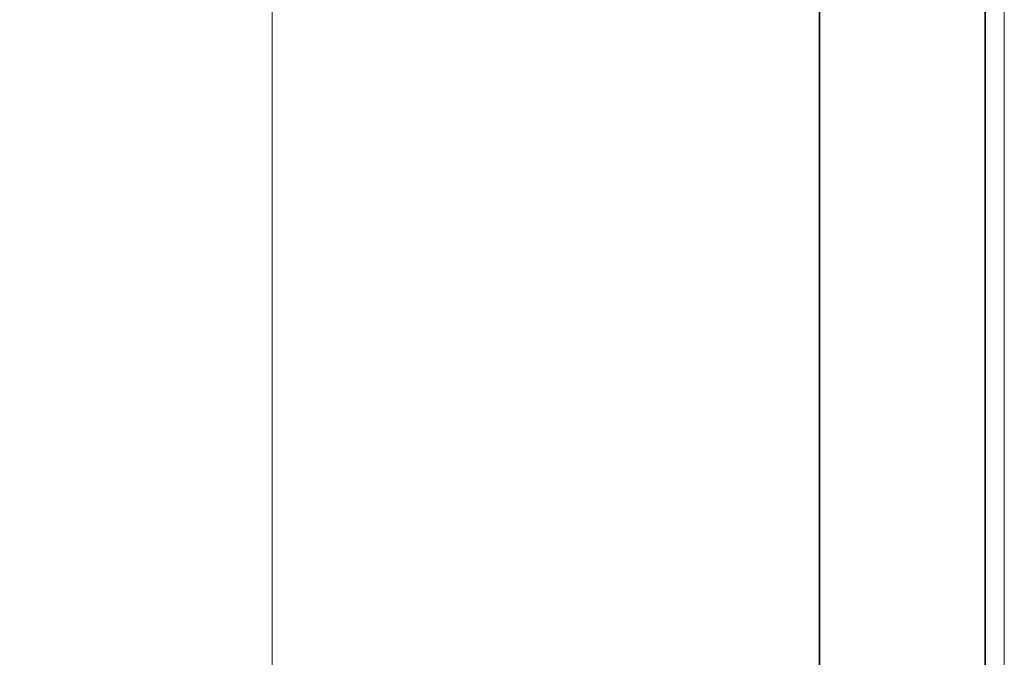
# Model space of a CAD drawing. Header units: millimetres. Extents: x 4 to 1188, y 1 to 840.
# Tile 112 of 210: x 526 to 547, y 375 to 388. Entities that reach past the tile are written whole.
import ezdxf

# ---------------------------------------------------------------- set-up
doc = ezdxf.new("R2010")
doc.units = ezdxf.units.MM
doc.layers.add('1', color=7, linetype='Continuous')
doc.styles.add('Arial Unicode MS', font='Arial Unicode MS')
doc.dimstyles.get("Standard").update_dxf_attribs({"dimtxt": 0.18, "dimasz": 0.18, "dimexe": 0.18, "dimexo": 0.0625, "dimgap": 0.09, "dimtad": 0, "dimtih": 1, "dimtoh": 1, "dimdec": 4, "dimzin": 0, "dimdsep": 46, "dimtxsty": 'Standard', "dimcen": 0.09, "dimadec": 0, "dimazin": 0, "dimtfac": 1, "dimtdec": 4, "dimtofl": 0, "dimtmove": 0, "dimatfit": 3, "dimfxl": 0, "dimtolj": 1, "dimtzin": 0, "dimarcsym": 0})

# ---------------------------------------------------------------- blocks, each defined once
blk = doc.blocks.new('_U18')
at = {"layer": '1', "color": 18, "lineweight": 35}
for p, q in [((539.347, 427.753), (512.495, 427.753)), ((514.495, 286.274), (514.495, 427.753)), ((531.21, 286.274), (512.495, 286.274))]:
    blk.add_line(p, q, dxfattribs=at)
at = {"layer": '1', "color": 18, "lineweight": 70}
for points in [[(514.495, 427.753), (515.271, 424.253), (513.719, 424.253)], [(514.495, 286.274), (513.719, 289.774), (515.271, 289.774)]]:
    blk.add_solid(points, dxfattribs=at)
at = {"layer": '1', "color": 18, "linetype": 'Continuous', "lineweight": 13, "insert": (512.425, 348.399), "char_height": 5, "attachment_point": 7, "rotation": 90, "line_spacing_factor": 1.047437, "style": 'Arial Unicode MS'}
blk.add_mtext('\\fArial Unicode MS|b0|i0;\\W1.0000;{\\H1.21x;(}990{\\H1.21x;)}', dxfattribs=at)

msp = doc.modelspace()

# ---------------------------------------------------------------- linework, layer by layer
at = {"layer": '1', "color": 154, "linetype": 'Continuous', "lineweight": 35}
for p, q in [((542.9238, 420.4672), (542.9238, 287.3243)), ((546.3809, 420.4672), (546.3809, 287.7529))]:
    msp.add_line(p, q, dxfattribs=at)
at = {"layer": '1', "color": 154, "linetype": 'Continuous', "lineweight": 13}
for p, q in [((546.7809, 420.4672), (546.7809, 287.7529)), ((531.4952, 397.1826), (531.4952, 287.3243))]:
    msp.add_line(p, q, dxfattribs=at)

# ---------------------------------------------------------------- dimensions: what is measured, and where the dimension line sits
at = {"layer": '1', "color": 18, "linetype": 'Continuous', "lineweight": 13}
dim = msp.add_linear_dim(base=(514.4949, 427.7529), p1=(542.9238, 286.2743), p2=(540.3468, 427.7529), angle=90, dimstyle='Standard', override={"dimtxt": 5, "dimasz": 3.5, "dimexe": 2, "dimexo": 1, "dimgap": 2.5, "dimtad": 1, "dimtih": 0, "dimtoh": 0, "dimdec": 0, "dimlfac": 7, "dimzin": 8, "dimdsep": 44, "dimlunit": 2, "dimpost": '(<>)', "dimtxsty": 'Arial Unicode MS', "dimsah": 1, "dimse1": 0, "dimse2": 0, "dimsd1": 0, "dimsd2": 0, "dimclrd": 18, "dimclre": 18, "dimclrt": 18, "dimtm": -0.1, "dimtfac": 0.4, "dimtdec": 2, "dimtofl": 1, "dimtmove": 0, "dimtzin": 8, "dimlwd": 35, "dimlwe": 35}, dxfattribs=at)
dim.commit()
dim.dimension.update_dxf_attribs({"geometry": '_U18', "text_midpoint": (514.4949, 357.0136), "dimtype": 160})

doc.saveas('drawing.dxf')
